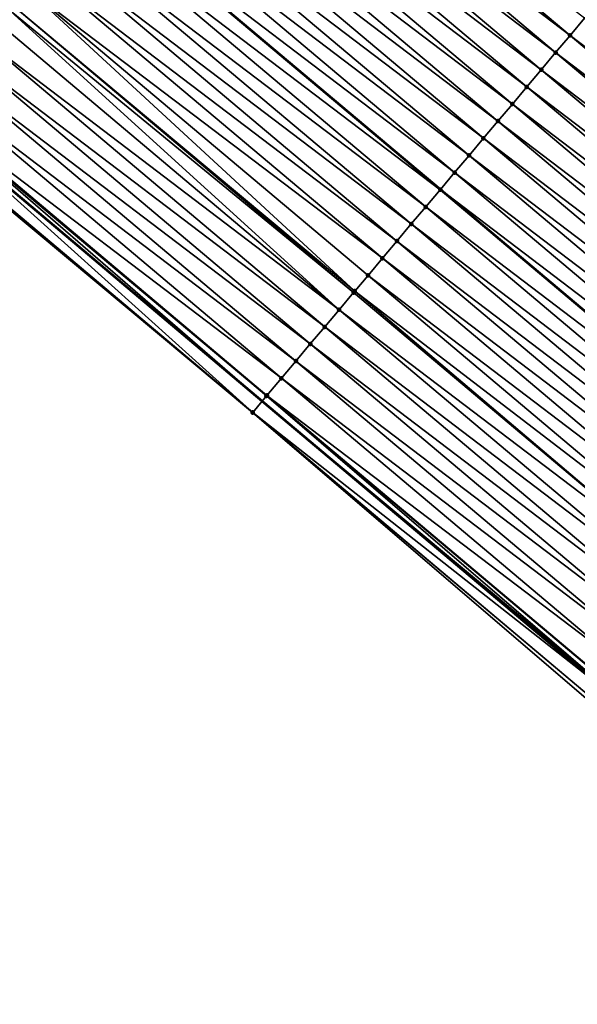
# Model space of a CAD drawing. Header units: feet. Extents: x 2017424 to 2024169, y 808042 to 818730.
# Tile 132 of 256: x 2017796 to 2017821, y 818358 to 818402. Entities that reach past the tile are written whole.
import ezdxf

# ---------------------------------------------------------------- set-up
doc = ezdxf.new("R2010")
doc.units = ezdxf.units.FT
doc.header["$MEASUREMENT"] = 0
for name, color, linetype, lineweight in [('EP_Travel Lane', 172, 'Continuous', 53), ('NB-Road Shots', 141, 'Continuous', 100), ('NB-Road X-Section', 40, 'Continuous', 13), ('Notes', 3, 'Continuous', 100), ('STRIPING', 60, 'Continuous', 53)]:
    doc.layers.add(name, color=color, linetype=linetype, lineweight=lineweight)
doc.layers.add('I-77-MM15-17_NB-Surface-BORDER', color=7, linetype='Continuous')
doc.layers.add('I-77-MM15-17_NB-Surface-TIN', color=7, linetype='Continuous')

msp = doc.modelspace()

# ---------------------------------------------------------------- linework, layer by layer
at = {"layer": 'EP_Travel Lane'}
msp.add_polyline3d([(2017669.572152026, 818500.623913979, 276.2142146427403), (2017684.887690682, 818487.7625524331, 276.0730450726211), (2017700.203180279, 818474.9012320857, 275.9237450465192), (2017715.501710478, 818462.0497005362, 275.7629616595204), (2017730.799629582, 818449.167727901, 275.5942802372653), (2017746.097513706, 818436.2857847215, 275.4202003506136), (2017761.395405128, 818423.4038353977, 275.2472398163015), (2017776.693345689, 818410.5218446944, 275.0818815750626), (2017791.99130394, 818397.6398390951, 274.9192514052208), (2017807.289204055, 818384.7578824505, 274.747639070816), (2017822.587136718, 818371.8758983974, 274.5810475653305), (2017837.885092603, 818358.9938947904, 274.4180497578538), (2017853.18298255, 818346.1119467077, 274.2448767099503), (2017868.502268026, 818333.217688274, 274.0707611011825), (2017883.822297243, 818320.3620549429, 273.8982209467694), (2017899.142508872, 818307.506268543, 273.7567614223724), (2017914.462768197, 818294.6504421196, 273.6234330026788), (2017929.78298554, 818281.7946509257, 273.4829504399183), (2017945.103190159, 818268.938870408, 273.3402997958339)], dxfattribs=at)
at = {"layer": 'I-77-MM15-17_NB-Surface-BORDER', "color": 3, "linetype": 'Continuous', "lineweight": -3}
msp.add_polyline3d([(2017945.03328496, 818268.8555568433, 273.3409461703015), (2017928.858083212, 818280.6924873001, 273.4795691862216), (2017914.1027162, 818294.2213936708, 273.6213631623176), (2017898.84306939, 818307.1495305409, 273.7480917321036), (2017883.543332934, 818320.0295635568, 273.9024397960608), (2017868.353390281, 818333.0402770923, 274.0702513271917), (2017852.931688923, 818345.8135374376, 274.2438751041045), (2017837.397362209, 818358.4147727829, 274.4119851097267), (2017822.040944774, 818371.2274179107, 274.5698653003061), (2017806.857102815, 818384.2448189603, 274.7418484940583), (2017791.502601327, 818397.0595721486, 274.9124553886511), (2017776.20983502, 818409.9477754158, 275.0726494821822), (2017760.963295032, 818422.890779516, 275.2400691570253), (2017745.255806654, 818435.286517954, 275.3975136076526), (2017730.124493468, 818448.3660867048, 275.585666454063), (2017715.044286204, 818461.5066114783, 275.7536184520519), (2017700.014771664, 818474.6768939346, 275.9219362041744), (2017684.590244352, 818487.4083693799, 276.0713054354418), (2017669.37084045, 818500.3842168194, 276.2119112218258)], dxfattribs=at)
at = {"layer": 'I-77-MM15-17_NB-Surface-TIN', "color": 128, "linetype": 'Continuous', "lineweight": -3}
for points in [[(2017821.025082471, 818401.0753972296, 274.3255730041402), (2017805.727218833, 818413.9573232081, 274.5028172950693), (2017805.083270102, 818413.1922545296, 274.529517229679)], [(2017821.025082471, 818401.0753972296, 274.3255730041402), (2017821.669078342, 818401.8404262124, 274.3061563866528), (2017805.727218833, 818413.9573232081, 274.5028172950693)], [(2017820.381120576, 818400.310339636, 274.3502390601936), (2017805.083270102, 818413.1922545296, 274.529517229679), (2017804.439317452, 818412.4271891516, 274.5556115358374)], [(2017820.381120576, 818400.310339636, 274.3502390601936), (2017821.025082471, 818401.0753972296, 274.3255730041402), (2017805.083270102, 818413.1922545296, 274.529517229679)], [(2017819.737178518, 818399.5452653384, 274.3779699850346), (2017804.439317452, 818412.4271891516, 274.5556115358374), (2017803.795352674, 818411.6621339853, 274.5798322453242)], [(2017819.737178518, 818399.5452653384, 274.3779699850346), (2017820.381120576, 818400.310339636, 274.3502390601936), (2017804.439317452, 818412.4271891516, 274.5556115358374)], [(2017819.093211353, 818398.7802121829, 274.4018217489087), (2017803.795352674, 818411.6621339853, 274.5798322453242), (2017803.151338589, 818410.8971203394, 274.5964348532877)], [(2017819.093211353, 818398.7802121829, 274.4018217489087), (2017819.737178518, 818399.5452653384, 274.3779699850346), (2017803.795352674, 818411.6621339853, 274.5798322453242)], [(2017818.449187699, 818398.0152065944, 274.4169460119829), (2017803.151338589, 818410.8971203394, 274.5964348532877), (2017802.507289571, 818410.1321361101, 274.6076401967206)], [(2017818.449187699, 818398.0152065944, 274.4169460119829), (2017819.093211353, 818398.7802121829, 274.4018217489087), (2017803.151338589, 818410.8971203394, 274.5964348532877)], [(2017817.805143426, 818397.2502183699, 274.4288843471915), (2017802.507289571, 818410.1321361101, 274.6076401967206), (2017801.863273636, 818409.3671240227, 274.6239568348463)], [(2017817.805143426, 818397.2502183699, 274.4288843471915), (2017818.449187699, 818398.0152065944, 274.4169460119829), (2017802.507289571, 818410.1321361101, 274.6076401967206)], [(2017817.161123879, 818396.4852093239, 274.4446429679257), (2017801.863273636, 818409.3671240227, 274.6239568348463), (2017801.219301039, 818408.6020754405, 274.6469695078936)], [(2017817.161123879, 818396.4852093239, 274.4446429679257), (2017817.805143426, 818397.2502183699, 274.4288843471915), (2017801.863273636, 818409.3671240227, 274.6239568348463)], [(2017816.517136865, 818395.7201728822, 274.4654281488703), (2017801.219301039, 818408.6020754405, 274.6469695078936), (2017800.575344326, 818407.8370134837, 274.6724361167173)], [(2017816.517136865, 818395.7201728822, 274.4654281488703), (2017817.161123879, 818396.4852093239, 274.4446429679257), (2017801.219301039, 818408.6020754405, 274.6469695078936)], [(2017815.87317653, 818394.9551139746, 274.4903352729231), (2017800.575344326, 818407.8370134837, 274.6724361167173), (2017799.938741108, 818407.0808725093, 274.6835626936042)], [(2017815.87317653, 818394.9551139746, 274.4903352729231), (2017816.517136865, 818395.7201728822, 274.4654281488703), (2017800.575344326, 818407.8370134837, 274.6724361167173)], [(2017815.229148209, 818394.1901123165, 274.5047383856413), (2017799.93129564, 818407.0720289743, 274.6836928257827), (2017799.28731852, 818406.306984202, 274.7060064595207)], [(2017799.93129564, 818407.0720289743, 274.6836928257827), (2017815.236593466, 818394.1989560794, 274.504571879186), (2017799.938741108, 818407.0808725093, 274.6835626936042)], [(2017815.229148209, 818394.1901123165, 274.5047383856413), (2017815.236593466, 818394.1989560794, 274.504571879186), (2017799.93129564, 818407.0720289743, 274.6836928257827)], [(2017815.87317653, 818394.9551139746, 274.4903352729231), (2017799.938741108, 818407.0808725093, 274.6835626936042), (2017815.236593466, 818394.1989560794, 274.504571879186)], [(2017814.585181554, 818393.4250587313, 274.5286690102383), (2017799.28731852, 818406.306984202, 274.7060064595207), (2017798.643370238, 818405.5419151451, 274.7327758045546)], [(2017814.585181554, 818393.4250587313, 274.5286690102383), (2017815.229148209, 818394.1901123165, 274.5047383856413), (2017799.28731852, 818406.306984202, 274.7060064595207)], [(2017813.941233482, 818392.6599894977, 274.5554707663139), (2017798.643370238, 818405.5419151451, 274.7327758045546), (2017797.999367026, 818404.7768923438, 274.7510582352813)], [(2017813.941233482, 818392.6599894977, 274.5554707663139), (2017814.585181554, 818393.4250587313, 274.5286690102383), (2017798.643370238, 818405.5419151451, 274.7327758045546)], [(2017813.297240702, 818391.8949579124, 274.5753648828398), (2017797.999367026, 818404.7768923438, 274.7510582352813), (2017797.35538222, 818404.0118540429, 274.7721845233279)], [(2017813.297240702, 818391.8949579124, 274.5753648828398), (2017813.941233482, 818392.6599894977, 274.5554707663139), (2017797.999367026, 818404.7768923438, 274.7510582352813)], [(2017812.653277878, 818391.1299011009, 274.5998874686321), (2017797.35538222, 818404.0118540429, 274.7721845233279), (2017796.711439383, 818403.2467804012, 274.7997950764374)], [(2017812.653277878, 818391.1299011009, 274.5998874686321), (2017813.297240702, 818391.8949579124, 274.5753648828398), (2017797.35538222, 818404.0118540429, 274.7721845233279)], [(2017811.420856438, 818389.6656846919, 274.6501898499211), (2017796.711439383, 818403.2467804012, 274.7997950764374), (2017796.067460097, 818402.481737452, 274.8217742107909)], [(2017811.420856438, 818389.6656846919, 274.6501898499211), (2017812.009333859, 818390.3648284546, 274.6273153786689), (2017796.711439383, 818403.2467804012, 274.7997950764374)], [(2017812.009333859, 818390.3648284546, 274.6273153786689), (2017812.653277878, 818391.1299011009, 274.5998874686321), (2017796.711439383, 818403.2467804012, 274.7997950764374)], [(2017810.721330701, 818388.8347801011, 274.664384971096), (2017795.909558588, 818402.2941509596, 274.8272082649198), (2017795.42343563, 818401.7167325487, 274.8367727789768)], [(2017811.365371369, 818389.5997713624, 274.6518894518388), (2017796.067460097, 818402.481737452, 274.8217742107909), (2017795.909558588, 818402.2941509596, 274.8272082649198)], [(2017810.721330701, 818388.8347801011, 274.664384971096), (2017811.365371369, 818389.5997713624, 274.6518894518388), (2017795.909558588, 818402.2941509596, 274.8272082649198)], [(2017811.365371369, 818389.5997713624, 274.6518894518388), (2017811.420856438, 818389.6656846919, 274.6501898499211), (2017796.067460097, 818402.481737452, 274.8217742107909)], [(2017836.966981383, 818388.9584670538, 274.1350044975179), (2017821.669078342, 818401.8404262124, 274.3061563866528), (2017821.025082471, 818401.0753972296, 274.3255730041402)], [(2017810.721330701, 818388.8347801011, 274.664384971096), (2017795.42343563, 818401.7167325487, 274.8367727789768), (2017794.779400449, 818400.9517366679, 274.8501158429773)], [(2017810.077295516, 818388.0697842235, 274.6777274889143), (2017794.779400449, 818400.9517366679, 274.8501158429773), (2017794.135355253, 818400.18674922, 274.8619117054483)], [(2017810.077295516, 818388.0697842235, 274.6777274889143), (2017810.721330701, 818388.8347801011, 274.664384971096), (2017794.779400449, 818400.9517366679, 274.8501158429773)], [(2017836.322991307, 818388.1934331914, 274.1553158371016), (2017821.025082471, 818401.0753972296, 274.3255730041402), (2017820.381120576, 818400.310339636, 274.3502390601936)], [(2017836.322991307, 818388.1934331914, 274.1553158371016), (2017836.966981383, 818388.9584670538, 274.1350044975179), (2017821.025082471, 818401.0753972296, 274.3255730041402)], [(2017809.43325485, 818387.3047929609, 274.6902232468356), (2017794.135355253, 818400.18674922, 274.8619117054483), (2017793.491343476, 818399.4217336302, 274.8788709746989)], [(2017809.43325485, 818387.3047929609, 274.6902232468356), (2017810.077295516, 818388.0697842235, 274.6777274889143), (2017794.135355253, 818400.18674922, 274.8619117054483)], [(2017835.679037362, 818387.4283689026, 274.1812097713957), (2017820.381120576, 818400.310339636, 274.3502390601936), (2017819.737178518, 818399.5452653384, 274.3779699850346)], [(2017835.679037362, 818387.4283689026, 274.1812097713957), (2017836.322991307, 818388.1934331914, 274.1553158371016), (2017820.381120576, 818400.310339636, 274.3502390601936)], [(2017835.035079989, 818386.663307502, 274.2065737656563), (2017819.737178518, 818399.5452653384, 274.3779699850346), (2017819.093211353, 818398.7802121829, 274.4018217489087)], [(2017835.035079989, 818386.663307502, 274.2065737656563), (2017835.679037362, 818387.4283689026, 274.1812097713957), (2017819.737178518, 818399.5452653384, 274.3779699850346)], [(2017808.789243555, 818386.5397769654, 274.7072569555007), (2017793.491343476, 818399.4217336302, 274.8788709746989), (2017792.847360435, 818398.6566938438, 274.9002698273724)], [(2017808.789243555, 818386.5397769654, 274.7072569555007), (2017809.43325485, 818387.3047929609, 274.6902232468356), (2017793.491343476, 818399.4217336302, 274.8788709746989)], [(2017808.1452514, 818385.7747448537, 274.7272476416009), (2017792.847360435, 818398.6566938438, 274.9002698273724), (2017792.203371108, 818397.89165935, 274.9206975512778)], [(2017808.1452514, 818385.7747448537, 274.7272476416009), (2017808.789243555, 818386.5397769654, 274.7072569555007), (2017792.847360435, 818398.6566938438, 274.9002698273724)], [(2017834.391116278, 818385.8982514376, 274.2309586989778), (2017819.093211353, 818398.7802121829, 274.4018217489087), (2017818.449187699, 818398.0152065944, 274.4169460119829)], [(2017834.391116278, 818385.8982514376, 274.2309586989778), (2017835.035079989, 818386.663307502, 274.2065737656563), (2017819.093211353, 818398.7802121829, 274.4018217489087)], [(2017792.161194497, 818397.8415682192, 274.9210414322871), (2017791.99130394, 818397.6398390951, 274.9192514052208), (2017807.289204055, 818384.7578824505, 274.747639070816)], [(2017807.479847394, 818384.9842474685, 274.7501115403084), (2017792.203371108, 818397.89165935, 274.9206975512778), (2017792.161194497, 818397.8415682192, 274.9210414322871)], [(2017807.479847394, 818384.9842474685, 274.7501115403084), (2017792.161194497, 818397.8415682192, 274.9210414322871), (2017807.289204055, 818384.7578824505, 274.747639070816)], [(2017807.479847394, 818384.9842474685, 274.7501115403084), (2017807.50127734, 818385.0096975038, 274.7500342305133), (2017792.203371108, 818397.89165935, 274.9206975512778)], [(2017807.50127734, 818385.0096975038, 274.7500342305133), (2017808.1452514, 818385.7747448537, 274.7272476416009), (2017792.203371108, 818397.89165935, 274.9206975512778)], [(2017833.747103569, 818385.1332366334, 274.2477732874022), (2017818.449187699, 818398.0152065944, 274.4169460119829), (2017817.805143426, 818397.2502183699, 274.4288843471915)], [(2017833.747103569, 818385.1332366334, 274.2477732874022), (2017834.391116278, 818385.8982514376, 274.2309586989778), (2017818.449187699, 818398.0152065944, 274.4169460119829)], [(2017806.864260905, 818384.2533158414, 274.7421279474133), (2017791.99130394, 818397.6398390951, 274.9192514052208), (2017791.559210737, 818397.1267688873, 274.9146987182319)], [(2017806.864260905, 818384.2533158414, 274.7421279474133), (2017807.289204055, 818384.7578824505, 274.747639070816), (2017791.99130394, 818397.6398390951, 274.9192514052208)], [(2017806.857102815, 818384.2448189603, 274.7418484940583), (2017791.559210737, 818397.1267688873, 274.9146987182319), (2017791.502601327, 818397.0595721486, 274.9124553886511)], [(2017806.857102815, 818384.2448189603, 274.7418484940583), (2017806.864260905, 818384.2533158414, 274.7421279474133), (2017791.559210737, 818397.1267688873, 274.9146987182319)], [(2017833.103064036, 818384.3682444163, 274.2604436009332), (2017817.805143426, 818397.2502183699, 274.4288843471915), (2017817.161123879, 818396.4852093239, 274.4446429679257)], [(2017833.103064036, 818384.3682444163, 274.2604436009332), (2017833.747103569, 818385.1332366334, 274.2477732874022), (2017817.805143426, 818397.2502183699, 274.4288843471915)], [(2017832.459057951, 818383.6032240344, 274.2782815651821), (2017817.161123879, 818396.4852093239, 274.4446429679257), (2017816.517136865, 818395.7201728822, 274.4654281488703)], [(2017832.459057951, 818383.6032240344, 274.2782815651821), (2017833.103064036, 818384.3682444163, 274.2604436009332), (2017817.161123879, 818396.4852093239, 274.4446429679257)], [(2017831.815101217, 818382.8381620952, 274.303744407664), (2017816.517136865, 818395.7201728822, 274.4654281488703), (2017815.87317653, 818394.9551139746, 274.4903352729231)], [(2017831.815101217, 818382.8381620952, 274.303744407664), (2017832.459057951, 818383.6032240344, 274.2782815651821), (2017816.517136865, 818395.7201728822, 274.4654281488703)], [(2017831.171125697, 818382.0731159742, 274.326304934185), (2017815.87317653, 818394.9551139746, 274.4903352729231), (2017815.236593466, 818394.1989560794, 274.504571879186)], [(2017831.171125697, 818382.0731159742, 274.326304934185), (2017831.815101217, 818382.8381620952, 274.303744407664), (2017815.87317653, 818394.9551139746, 274.4903352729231)], [(2017830.527067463, 818381.3081395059, 274.3360856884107), (2017815.229148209, 818394.1901123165, 274.5047383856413), (2017814.585181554, 818393.4250587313, 274.5286690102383)], [(2017815.229148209, 818394.1901123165, 274.5047383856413), (2017830.53451309, 818381.3169830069, 274.3359726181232), (2017815.236593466, 818394.1989560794, 274.504571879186)], [(2017830.527067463, 818381.3081395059, 274.3360856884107), (2017830.53451309, 818381.3169830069, 274.3359726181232), (2017815.229148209, 818394.1901123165, 274.5047383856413)], [(2017831.171125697, 818382.0731159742, 274.326304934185), (2017815.236593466, 818394.1989560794, 274.504571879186), (2017830.53451309, 818381.3169830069, 274.3359726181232)], [(2017829.883091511, 818380.5430937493, 274.358579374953), (2017814.585181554, 818393.4250587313, 274.5286690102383), (2017813.941233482, 818392.6599894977, 274.5554707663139)], [(2017829.883091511, 818380.5430937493, 274.358579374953), (2017830.527067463, 818381.3081395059, 274.3360856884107), (2017814.585181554, 818393.4250587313, 274.5286690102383)], [(2017829.239145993, 818379.7780223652, 274.3857751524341), (2017813.941233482, 818392.6599894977, 274.5554707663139), (2017813.297240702, 818391.8949579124, 274.5753648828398)], [(2017829.239145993, 818379.7780223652, 274.3857751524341), (2017829.883091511, 818380.5430937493, 274.358579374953), (2017813.941233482, 818392.6599894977, 274.5554707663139)], [(2017828.595152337, 818379.0129915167, 274.4055334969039), (2017813.297240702, 818391.8949579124, 274.5753648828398), (2017812.653277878, 818391.1299011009, 274.5998874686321)], [(2017828.595152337, 818379.0129915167, 274.4055334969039), (2017829.239145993, 818379.7780223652, 274.3857751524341), (2017813.297240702, 818391.8949579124, 274.5753648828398)], [(2017827.951195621, 818378.2479295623, 274.4309991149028), (2017812.653277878, 818391.1299011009, 274.5998874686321), (2017812.009333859, 818390.3648284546, 274.6273153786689)], [(2017827.951195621, 818378.2479295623, 274.4309991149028), (2017828.595152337, 818379.0129915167, 274.4055334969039), (2017812.653277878, 818391.1299011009, 274.5998874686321)], [(2017827.307258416, 818377.4828511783, 274.4594792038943), (2017812.009333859, 818390.3648284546, 274.6273153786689), (2017811.420856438, 818389.6656846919, 274.6501898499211)], [(2017827.307258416, 818377.4828511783, 274.4594792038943), (2017827.951195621, 818378.2479295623, 274.4309991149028), (2017812.009333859, 818390.3648284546, 274.6273153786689)], [(2017826.663298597, 818376.7177918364, 274.4844655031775), (2017811.365371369, 818389.5997713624, 274.6518894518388), (2017810.721330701, 818388.8347801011, 274.664384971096)], [(2017826.663298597, 818376.7177918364, 274.4844655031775), (2017811.420856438, 818389.6656846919, 274.6501898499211), (2017811.365371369, 818389.5997713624, 274.6518894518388)], [(2017826.663298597, 818376.7177918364, 274.4844655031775), (2017827.307258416, 818377.4828511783, 274.4594792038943), (2017811.420856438, 818389.6656846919, 274.6501898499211)], [(2017826.019264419, 818375.9527951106, 274.4979630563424), (2017810.721330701, 818388.8347801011, 274.664384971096), (2017810.077295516, 818388.0697842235, 274.6777274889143)], [(2017826.019264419, 818375.9527951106, 274.4979630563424), (2017826.663298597, 818376.7177918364, 274.4844655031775), (2017810.721330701, 818388.8347801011, 274.664384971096)], [(2017825.375221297, 818375.1878059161, 274.5100788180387), (2017810.077295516, 818388.0697842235, 274.6777274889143), (2017809.43325485, 818387.3047929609, 274.6902232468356)], [(2017825.375221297, 818375.1878059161, 274.5100788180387), (2017826.019264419, 818375.9527951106, 274.4979630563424), (2017810.077295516, 818388.0697842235, 274.6777274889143)], [(2017824.731201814, 818374.422796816, 274.5258467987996), (2017809.43325485, 818387.3047929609, 274.6902232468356), (2017808.789243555, 818386.5397769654, 274.7072569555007)], [(2017824.731201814, 818374.422796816, 274.5258467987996), (2017825.375221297, 818375.1878059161, 274.5100788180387), (2017809.43325485, 818387.3047929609, 274.6902232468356)], [(2017824.087187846, 818373.6577830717, 274.5424668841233), (2017808.789243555, 818386.5397769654, 274.7072569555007), (2017808.1452514, 818385.7747448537, 274.7272476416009)], [(2017824.087187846, 818373.6577830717, 274.5424668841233), (2017824.731201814, 818374.422796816, 274.5258467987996), (2017808.789243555, 818386.5397769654, 274.7072569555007)], [(2017823.443203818, 818372.8927441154, 274.563712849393), (2017808.1452514, 818385.7747448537, 274.7272476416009), (2017807.50127734, 818385.0096975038, 274.7500342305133)], [(2017823.443203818, 818372.8927441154, 274.563712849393), (2017824.087187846, 818373.6577830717, 274.5424668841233), (2017808.1452514, 818385.7747448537, 274.7272476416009)], [(2017806.864260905, 818384.2533158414, 274.7421279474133), (2017822.587136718, 818371.8758983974, 274.5810475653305), (2017807.289204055, 818384.7578824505, 274.747639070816)], [(2017822.644778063, 818371.9443413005, 274.5817154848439), (2017807.479847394, 818384.9842474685, 274.7501115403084), (2017807.289204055, 818384.7578824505, 274.747639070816)], [(2017822.644778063, 818371.9443413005, 274.5817154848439), (2017807.289204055, 818384.7578824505, 274.747639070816), (2017822.587136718, 818371.8758983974, 274.5810475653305)], [(2017822.799208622, 818372.1277145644, 274.5832331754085), (2017807.50127734, 818385.0096975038, 274.7500342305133), (2017807.479847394, 818384.9842474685, 274.7501115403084)], [(2017822.644778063, 818371.9443413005, 274.5817154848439), (2017822.777109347, 818372.1014696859, 274.583309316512), (2017807.479847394, 818384.9842474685, 274.7501115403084)], [(2017822.777109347, 818372.1014696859, 274.583309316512), (2017822.799208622, 818372.1277145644, 274.5832331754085), (2017807.479847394, 818384.9842474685, 274.7501115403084)], [(2017822.799208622, 818372.1277145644, 274.5832331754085), (2017823.443203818, 818372.8927441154, 274.563712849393), (2017807.50127734, 818385.0096975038, 274.7500342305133)], [(2017822.155040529, 818371.3628306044, 274.5760406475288), (2017806.864260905, 818384.2533158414, 274.7421279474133), (2017806.857102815, 818384.2448189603, 274.7418484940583)], [(2017822.040944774, 818371.2274179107, 274.5698653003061), (2017822.155040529, 818371.3628306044, 274.5760406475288), (2017806.857102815, 818384.2448189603, 274.7418484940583)], [(2017822.155040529, 818371.3628306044, 274.5760406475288), (2017822.587136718, 818371.8758983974, 274.5810475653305), (2017806.864260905, 818384.2533158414, 274.7421279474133)]]:
    msp.add_3dface(points, dxfattribs=at)
at = {"layer": 'NB-Road Shots', "lineweight": 100}
for p in [(2017821.025082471, 818401.0753972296, 274.3255730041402), (2017820.381120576, 818400.310339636, 274.3502390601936), (2017819.737178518, 818399.5452653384, 274.3779699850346), (2017819.093211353, 818398.7802121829, 274.4018217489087), (2017818.449187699, 818398.0152065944, 274.4169460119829), (2017817.805143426, 818397.2502183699, 274.4288843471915), (2017817.161123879, 818396.4852093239, 274.4446429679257), (2017816.517136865, 818395.7201728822, 274.4654281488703), (2017815.87317653, 818394.9551139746, 274.4903352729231), (2017815.229148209, 818394.1901123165, 274.5047383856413), (2017814.585181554, 818393.4250587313, 274.5286690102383), (2017813.941233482, 818392.6599894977, 274.5554707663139), (2017813.297240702, 818391.8949579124, 274.5753648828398), (2017812.653277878, 818391.1299011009, 274.5998874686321), (2017812.009333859, 818390.3648284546, 274.6273153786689), (2017811.365371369, 818389.5997713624, 274.6518894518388), (2017811.420856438, 818389.6656846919, 274.6501898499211), (2017810.721330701, 818388.8347801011, 274.664384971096), (2017810.077295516, 818388.0697842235, 274.6777274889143), (2017809.43325485, 818387.3047929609, 274.6902232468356), (2017808.789243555, 818386.5397769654, 274.7072569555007), (2017808.1452514, 818385.7747448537, 274.7272476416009), (2017807.479847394, 818384.9842474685, 274.7501115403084), (2017807.50127734, 818385.0096975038, 274.7500342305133), (2017806.857102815, 818384.2448189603, 274.7418484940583), (2017806.864260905, 818384.2533158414, 274.7421279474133)]:
    msp.add_point(p, dxfattribs=at)
at = {"layer": 'NB-Road X-Section', "extrusion": (-0.7648957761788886, 0.6440984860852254, 0.008461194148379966), "elevation": -1016269.564374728, "flags": 128}
msp.add_lwpolyline([(-1925744.92792881, 8873.468555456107), (-1925743.92792881, 8873.489810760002), (-1925742.927928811, 8873.51403516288), (-1925741.927928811, 8873.550921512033), (-1925740.927928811, 8873.58048143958), (-1925739.927928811, 8873.605049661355), (-1925738.92792881, 8873.64201325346), (-1925737.927928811, 8873.64252017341), (-1925736.927928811, 8873.655607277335), (-1925735.927928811, 8873.674555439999), (-1925734.927928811, 8873.701256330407), (-1925733.927928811, 8873.727351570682), (-1925732.927928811, 8873.751573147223), (-1925731.927928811, 8873.768176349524), (-1925730.927928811, 8873.77938209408), (-1925729.927928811, 8873.79569931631), (-1925728.927928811, 8873.81871281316), (-1925727.927928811, 8873.844180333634), (-1925726.927928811, 8873.855437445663), (-1925725.927928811, 8873.877751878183), (-1925724.927928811, 8873.9045221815), (-1925723.927928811, 8873.922805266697), (-1925722.927928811, 8873.943932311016), (-1925721.927928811, 8873.971543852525), (-1925720.927928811, 8873.993523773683), (-1925720.682731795, 8873.998958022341), (-1925719.927928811, 8874.008522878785), (-1925718.927928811, 8874.021866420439), (-1925717.927928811, 8874.033662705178), (-1925716.927928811, 8874.050622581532), (-1925715.927928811, 8874.072022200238), (-1925714.927928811, 8874.092450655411), (-1925714.862446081, 8874.092794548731), (-1925713.927928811, 8874.08645160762), (-1925713.840065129, 8874.084208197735)], dxfattribs=at)
at = {"layer": 'NB-Road X-Section', "extrusion": (-0.7648957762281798, 0.6440984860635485, 0.008461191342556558), "elevation": -1016289.564492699, "flags": 128}
msp.add_lwpolyline([(-1925744.92787973, 8873.420438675), (-1925743.92787973, 8873.444509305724), (-1925742.92787973, 8873.4662780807), (-1925741.92787973, 8873.502084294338), (-1925740.92787973, 8873.537480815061), (-1925739.92787973, 8873.569099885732), (-1925738.92787973, 8873.619473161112), (-1925737.92787973, 8873.630311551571), (-1925736.92787973, 8873.644266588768), (-1925735.92787973, 8873.663683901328), (-1925734.92787973, 8873.688350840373), (-1925733.92787973, 8873.716082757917), (-1925732.92787973, 8873.73993537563), (-1925731.92787973, 8873.75506018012), (-1925730.92787973, 8873.766998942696), (-1925729.92787973, 8873.782758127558), (-1925728.92787973, 8873.803544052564), (-1925727.92787973, 8873.82845206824), (-1925726.92787973, 8873.842855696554), (-1925725.927879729, 8873.866787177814), (-1925724.92787973, 8873.893589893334), (-1925723.92787973, 8873.913484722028), (-1925722.92787973, 8873.938008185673), (-1925721.92787973, 8873.965437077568), (-1925721.01403749, 8873.98831236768), (-1925720.92787973, 8873.990012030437), (-1925719.92787973, 8874.002507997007), (-1925718.92787973, 8874.015850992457), (-1925717.92787973, 8874.028347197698), (-1925716.92787973, 8874.045381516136), (-1925715.92787973, 8874.065372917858), (-1925714.92787973, 8874.08816032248), (-1925714.894608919, 8874.08823763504), (-1925713.938989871, 8874.08025375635), (-1925713.92787973, 8874.079974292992)], dxfattribs=at)
at = {"layer": 'Notes', "extrusion": (0, 0, -1)}
msp.add_arc((-2018957.903865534, 817533.1847517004, -314.9020153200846), 1339.458490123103, 30.1379966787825, 40.3728343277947, dxfattribs=at)
at = {"layer": 'STRIPING'}
msp.add_polyline3d([(2017692.822499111, 818497.2141553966, 275.8535978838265), (2017708.138058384, 818484.3527765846, 275.7158335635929), (2017723.449343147, 818471.4905693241, 275.5574782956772), (2017738.747150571, 818458.6086907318, 275.3715446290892), (2017754.045030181, 818445.7267513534, 275.196764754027), (2017769.342915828, 818432.8448068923, 275.0229163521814), (2017784.640857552, 818419.9628152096, 274.8577334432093), (2017799.938741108, 818407.0808725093, 274.6835626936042), (2017815.236593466, 818394.1989560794, 274.504571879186), (2017830.53451309, 818381.3169830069, 274.3359726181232), (2017845.832543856, 818368.4349163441, 274.1845459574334), (2017861.130515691, 818355.552899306, 274.0240159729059), (2017876.433732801, 818342.6720797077, 273.862363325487), (2017891.753802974, 818329.8164113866, 273.6968544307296), (2017907.073920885, 818316.960703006, 273.5394800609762), (2017922.394054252, 818304.1049816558, 273.3847398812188), (2017937.714276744, 818291.2491855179, 273.2451870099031), (2017953.034549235, 818278.3933474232, 273.1141544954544)], dxfattribs=at)

doc.saveas('drawing.dxf')
